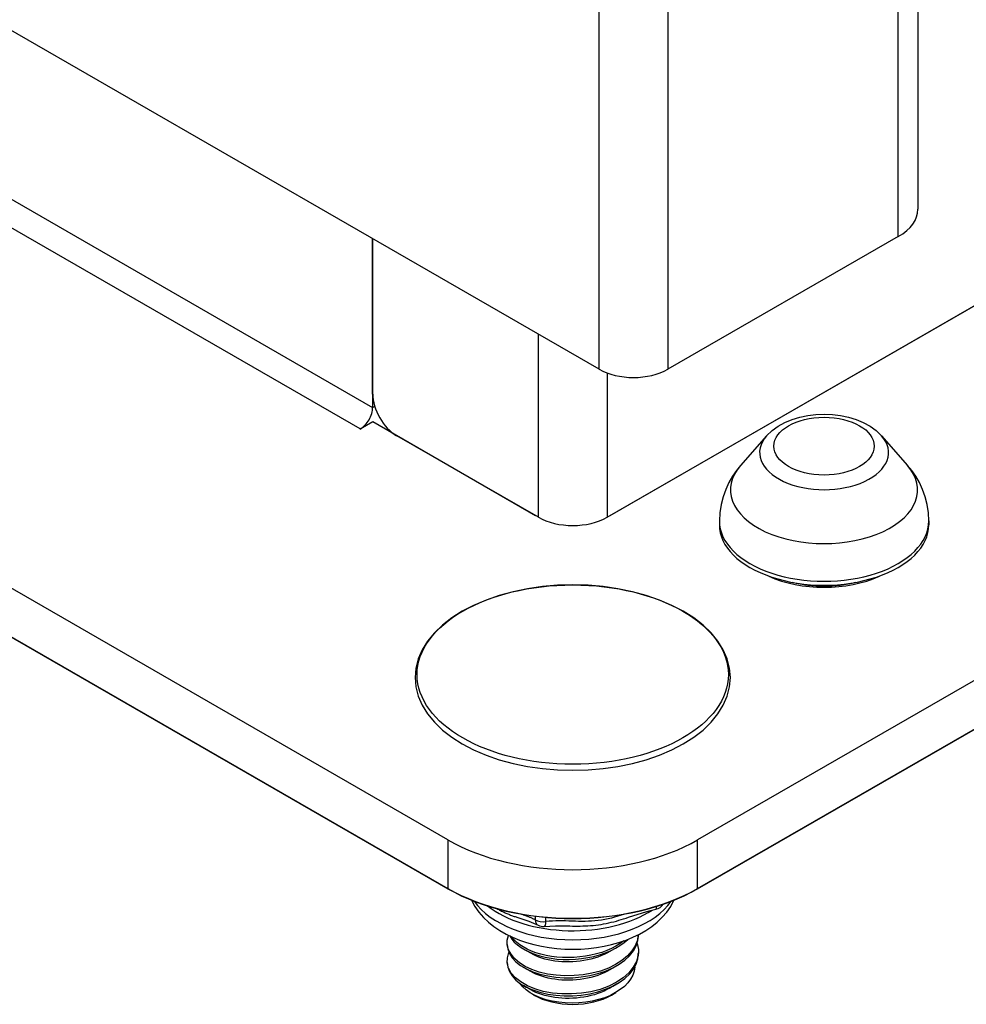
# Model space of a CAD drawing. Header units: inches. Extents: x 0 to 186, y -11 to 121.
# Tile 76 of 93: x 160.49 to 162.16, y 47.76 to 49.49. Entities that reach past the tile are written whole.
import ezdxf

# ---------------------------------------------------------------- set-up
doc = ezdxf.new("R2010")
doc.units = ezdxf.units.IN
doc.header["$LTSCALE"] = 11.141211
doc.header["$MEASUREMENT"] = 0
doc.layers.add('Visible Edges(ANSI)', color=7, linetype='Continuous', lineweight=25)
doc.layers.add('Visible Tangent Edges(ANSI)', color=7, linetype='Continuous', lineweight=25)

msp = doc.modelspace()

# ---------------------------------------------------------------- linework, layer by layer
at = {"layer": 'Visible Edges(ANSI)'}
for p, q in [((161.5134, 48.8768), (159.4677, 50.0548)), ((162.0767, 49.6896), (162.0767, 49.1594)), ((161.5277, 48.6153), (163.1738, 49.5633)), ((163.1689, 49.5604), (161.5326, 48.6182)), ((161.2463, 48.0457), (158.7707, 49.4713)), ((164.1631, 49.4713), (161.6875, 48.0457)), ((158.7707, 49.3854), (161.2463, 47.9598)), ((161.6875, 47.9598), (164.1631, 49.3854)), ((158.9475, 49.2832), (161.2463, 47.9594)), ((161.6875, 47.9594), (163.9863, 49.2832)), ((161.1133, 48.833), (161.1133, 49.1072)), ((161.1133, 49.1072), (161.1133, 48.8093)), ((162.042, 49.1111), (161.635, 48.8768)), ((161.1135, 48.7838), (161.0914, 48.7711)), ((161.4011, 48.6182), (161.1135, 48.7838)), ((161.0913, 48.7712), (161.0914, 48.7713)), ((161.0914, 48.7711), (161.0913, 48.7712)), ((161.4061, 48.6153), (161.1558, 48.7595)), ((161.8093, 48.7592), (161.7634, 48.7069)), ((162.0126, 48.7592), (162.0585, 48.7069)), ((161.7259, 48.6089), (161.7259, 48.602)), ((162.0959, 48.6089), (162.0959, 48.602)), ((161.583, 47.8783), (161.583, 47.8773)), ((161.3507, 47.8644), (161.3507, 47.8612)), ((161.3926, 47.8454), (161.38, 47.8527)), ((161.5449, 47.8557), (161.5323, 47.8483)), ((161.583, 47.8483), (161.583, 47.845)), ((161.3507, 47.8322), (161.3507, 47.8289)), ((161.3926, 47.8131), (161.38, 47.8205)), ((161.5449, 47.8234), (161.5323, 47.8161)), ((161.3926, 47.7809), (161.38, 47.7883)), ((161.5449, 47.7912), (161.5323, 47.7839)), ((161.3984, 47.7717), (161.3944, 47.774)), ((161.5353, 47.7717), (161.5429, 47.7761))]:
    msp.add_line(p, q, dxfattribs=at)
at = {"layer": 'Visible Edges(ANSI)', "flags": 128}
for points in [[(161.8093, 48.7592), (161.8189, 48.7685), (161.8298, 48.7764), (161.8417, 48.7829), (161.8545, 48.7882), (161.868, 48.7922), (161.882, 48.7951), (161.8964, 48.7969), (161.9109, 48.7974), (161.9255, 48.7969), (161.9399, 48.7951), (161.9539, 48.7922), (161.9674, 48.7882), (161.9802, 48.7829), (161.9921, 48.7764), (162.003, 48.7685), (162.0126, 48.7592)], [(161.7634, 48.7069), (161.756, 48.6978), (161.7491, 48.6878), (161.7427, 48.6767), (161.7371, 48.6647), (161.7324, 48.6517), (161.7289, 48.6379), (161.7267, 48.6235), (161.7259, 48.6089)], [(162.0959, 48.6089), (162.0952, 48.6235), (162.093, 48.6379), (162.0895, 48.6517), (162.0848, 48.6647), (162.0792, 48.6767), (162.0728, 48.6878), (162.0658, 48.6978), (162.0585, 48.7069)], [(161.6622, 48.2152), (161.6806, 48.227), (161.697, 48.2397), (161.7113, 48.2534), (161.7233, 48.268), (161.7328, 48.2834), (161.7397, 48.2993), (161.744, 48.3157), (161.7454, 48.3323), (161.744, 48.3489), (161.7397, 48.3652), (161.7328, 48.3812), (161.7233, 48.3965), (161.7113, 48.4111), (161.697, 48.4248), (161.6806, 48.4376), (161.6622, 48.4493), (161.6419, 48.4598), (161.6201, 48.4692), (161.5968, 48.4772), (161.5723, 48.4839), (161.5468, 48.4891), (161.5206, 48.4929), (161.4939, 48.4952), (161.4669, 48.496), (161.4399, 48.4952), (161.4132, 48.4929), (161.387, 48.4891), (161.3615, 48.4839), (161.337, 48.4772), (161.3137, 48.4692), (161.2918, 48.4598), (161.2716, 48.4493), (161.2532, 48.4376), (161.2367, 48.4248), (161.2224, 48.4111), (161.2105, 48.3965), (161.2009, 48.3812), (161.194, 48.3652), (161.1898, 48.3489), (161.1884, 48.3323), (161.1898, 48.3157), (161.194, 48.2993), (161.2009, 48.2834), (161.2105, 48.268), (161.2224, 48.2534), (161.2367, 48.2397), (161.2532, 48.227), (161.2716, 48.2152), (161.2918, 48.2047), (161.3137, 48.1953), (161.337, 48.1873), (161.3615, 48.1806), (161.387, 48.1754), (161.4132, 48.1716), (161.4399, 48.1693), (161.4669, 48.1685), (161.4939, 48.1693), (161.5206, 48.1716), (161.5468, 48.1754), (161.5723, 48.1806), (161.5968, 48.1873), (161.6201, 48.1953), (161.6419, 48.2047), (161.6622, 48.2152)], [(161.2881, 47.9392), (161.2939, 47.9283), (161.3009, 47.9182), (161.3089, 47.9088), (161.3178, 47.9003), (161.3275, 47.8926), (161.3379, 47.8856), (161.349, 47.8792), (161.3606, 47.8736), (161.3727, 47.8687), (161.3853, 47.8644), (161.3983, 47.8607), (161.4116, 47.8578), (161.4252, 47.8554), (161.439, 47.8538), (161.4529, 47.8528), (161.4669, 47.8525), (161.4809, 47.8528), (161.4948, 47.8538), (161.5086, 47.8554), (161.5222, 47.8578), (161.5355, 47.8607), (161.5485, 47.8644), (161.5611, 47.8687), (161.5732, 47.8736), (161.5848, 47.8792), (161.5959, 47.8856), (161.6063, 47.8926), (161.616, 47.9003), (161.6249, 47.9089), (161.6329, 47.9182), (161.6399, 47.9283), (161.6456, 47.9392)], [(161.5654, 47.909), (161.59, 47.9171), (161.6021, 47.9205), (161.6138, 47.9233)], [(161.3717, 47.9079), (161.3891, 47.902), (161.4056, 47.8949)], [(161.4166, 47.8928), (161.4366, 47.894), (161.4573, 47.8937)], [(161.583, 47.8783), (161.5813, 47.8684), (161.5774, 47.8588), (161.5714, 47.8495), (161.5635, 47.8408), (161.5538, 47.8327), (161.5426, 47.8254), (161.5298, 47.8192), (161.5157, 47.814), (161.5007, 47.8101), (161.4851, 47.8074), (161.4691, 47.8059), (161.4531, 47.8056), (161.4374, 47.8065), (161.4222, 47.8087), (161.4078, 47.8121), (161.3947, 47.8167), (161.383, 47.8223), (161.3728, 47.8287), (161.3644, 47.8358), (161.3578, 47.8436), (161.3533, 47.8517), (161.351, 47.8601), (161.351, 47.8686), (161.3534, 47.877)], [(161.3511, 47.8612), (161.352, 47.8531), (161.3549, 47.8452), (161.3596, 47.8376), (161.3663, 47.8304), (161.3748, 47.8238), (161.3849, 47.818), (161.3963, 47.8129), (161.409, 47.8088), (161.4226, 47.8055), (161.4369, 47.8033), (161.4517, 47.8022), (161.4669, 47.8023), (161.482, 47.8036), (161.4968, 47.8061), (161.5112, 47.8096), (161.5248, 47.8141), (161.5375, 47.8196), (161.5489, 47.826), (161.559, 47.8332), (161.5674, 47.8411), (161.574, 47.8497), (161.5788, 47.8586), (161.5817, 47.8679), (161.5827, 47.8773)], [(161.3555, 47.876), (161.359, 47.8705), (161.3636, 47.8652), (161.3692, 47.8603), (161.3756, 47.8556), (161.3829, 47.8514), (161.3908, 47.8475), (161.3995, 47.844), (161.4087, 47.8411), (161.4184, 47.8386), (161.4285, 47.8366), (161.439, 47.8353), (161.4498, 47.8345), (161.4607, 47.8344), (161.4717, 47.8349), (161.4826, 47.836), (161.4934, 47.8377), (161.504, 47.8399), (161.5142, 47.8427), (161.524, 47.846), (161.5334, 47.8499), (161.5421, 47.8542), (161.5502, 47.8589), (161.5575, 47.8642), (161.5639, 47.8698)], [(161.5571, 47.8674), (161.5505, 47.8626), (161.5432, 47.8581), (161.5353, 47.8539), (161.5269, 47.8502), (161.518, 47.847), (161.5087, 47.8442), (161.4991, 47.8419), (161.4893, 47.8401), (161.4792, 47.8389), (161.4691, 47.8381), (161.4589, 47.8378), (161.4489, 47.838), (161.4389, 47.8387), (161.4292, 47.8398), (161.4197, 47.8415), (161.4106, 47.8436), (161.4019, 47.8462), (161.3938, 47.8492), (161.3862, 47.8527), (161.3793, 47.8565), (161.3731, 47.8606), (161.3675, 47.8651), (161.3627, 47.8698), (161.3587, 47.8747)], [(161.5806, 47.8628), (161.5829, 47.8521), (161.5824, 47.8414), (161.5793, 47.8309), (161.5738, 47.8207), (161.566, 47.811), (161.556, 47.8021), (161.5442, 47.7941), (161.5305, 47.7872), (161.5153, 47.7817), (161.4991, 47.7776), (161.4821, 47.7748), (161.4649, 47.7735), (161.4476, 47.7735), (161.4308, 47.7751), (161.4148, 47.7781), (161.4, 47.7825), (161.3868, 47.7881), (161.3753, 47.7947), (161.3657, 47.8023), (161.3583, 47.8105), (161.3533, 47.8193), (161.351, 47.8284), (161.3513, 47.8376), (161.3542, 47.8466)], [(161.351, 47.829), (161.3521, 47.8209), (161.355, 47.813), (161.3597, 47.8054), (161.3663, 47.7982), (161.3747, 47.7916), (161.3848, 47.7857), (161.3963, 47.7807), (161.4089, 47.7765), (161.4226, 47.7734), (161.4369, 47.7712), (161.4518, 47.7701), (161.4669, 47.7701), (161.482, 47.7714), (161.4969, 47.7738), (161.5112, 47.7773), (161.5248, 47.7819), (161.5374, 47.7874), (161.5489, 47.7938), (161.5589, 47.801), (161.5675, 47.8089), (161.5742, 47.8174), (161.5789, 47.8264), (161.5818, 47.8356), (161.5827, 47.845)], [(161.5323, 47.8484), (161.5273, 47.8456), (161.5221, 47.8431), (161.5166, 47.8408), (161.5109, 47.8386), (161.505, 47.8367), (161.499, 47.8351), (161.4928, 47.8336), (161.4865, 47.8324), (161.4801, 47.8315), (161.4736, 47.8308), (161.4671, 47.8303), (161.4606, 47.8301), (161.4542, 47.8301), (161.4478, 47.8304), (161.4414, 47.8309), (161.4352, 47.8316), (161.4292, 47.8326), (161.4233, 47.8338), (161.4176, 47.8352), (161.4121, 47.8369), (161.4068, 47.8387), (161.4018, 47.8408), (161.3971, 47.843), (161.3927, 47.8454)], [(161.5764, 47.821), (161.5753, 47.8138), (161.5728, 47.8067), (161.5691, 47.7998), (161.5642, 47.7932), (161.5581, 47.787), (161.5508, 47.7812), (161.5425, 47.7759), (161.5333, 47.7711), (161.5233, 47.767), (161.5126, 47.7636), (161.5013, 47.7608), (161.4897, 47.7589), (161.4777, 47.7577), (161.4657, 47.7572), (161.4537, 47.7576), (161.442, 47.7588), (161.4306, 47.7608), (161.4198, 47.7634), (161.4096, 47.7668), (161.4003, 47.7709), (161.3919, 47.7756), (161.3846, 47.7807), (161.3784, 47.7864), (161.3735, 47.7924)], [(161.5323, 47.8162), (161.5273, 47.8134), (161.5221, 47.8109), (161.5166, 47.8086), (161.5109, 47.8064), (161.505, 47.8045), (161.4989, 47.8029), (161.4928, 47.8014), (161.4865, 47.8002), (161.4801, 47.7993), (161.4736, 47.7986), (161.4671, 47.7981), (161.4606, 47.7979), (161.4542, 47.7979), (161.4478, 47.7982), (161.4414, 47.7987), (161.4352, 47.7994), (161.4292, 47.8004), (161.4233, 47.8016), (161.4176, 47.803), (161.4121, 47.8047), (161.4068, 47.8065), (161.4018, 47.8086), (161.3971, 47.8108), (161.3927, 47.8132)], [(161.5323, 47.784), (161.5273, 47.7812), (161.5221, 47.7787), (161.5166, 47.7764), (161.5109, 47.7742), (161.505, 47.7723), (161.4989, 47.7706), (161.4928, 47.7692), (161.4865, 47.768), (161.4801, 47.7671), (161.4736, 47.7663), (161.4671, 47.7659), (161.4606, 47.7657), (161.4542, 47.7657), (161.4478, 47.766), (161.4414, 47.7665), (161.4352, 47.7672), (161.4292, 47.7682), (161.4233, 47.7694), (161.4176, 47.7708), (161.4121, 47.7724), (161.4068, 47.7743), (161.4018, 47.7763), (161.3971, 47.7786), (161.3927, 47.781)]]:
    msp.add_lwpolyline(points, dxfattribs=at)
at = {"layer": 'Visible Edges(ANSI)'}
for centre, start, end in [((161.6099, 47.9426), 281.4101, 328.0952), ((161.4145, 47.9124), 242.9352, 276.0952)]:
    msp.add_arc(centre, 0.0197, start, end, dxfattribs=at)
for centre, major_axis, ratio, start_param, end_param in [((161.9582, 49.1594), (0.1185, 0), 0.575862, 5.497787, 6.283185), ((161.5742, 48.9118), (-0.086, 0), 0.575862, 0.785398, 2.356194), ((161.1558, 48.8085), (-0.0299, 0.052), 0.578093, 0.787332, 2.358128), ((161.0914, 48.7966), (-0.0155, -0.0269), 0.578093, 0.783464, 2.354261), ((161.4669, 48.6504), (-0.086, 0), 0.575862, 0.785398, 2.356194), ((161.9109, 48.602), (-0.185, 0), 0.575862, 0, 3.141593), ((161.9109, 48.5815), (-0.156, 0), 0.575862, 0.893495, 2.248098), ((161.4669, 48.1727), (-0.312, 0), 0.575862, 0.785398, 2.356194), ((161.4669, 48.0869), (0.312, 0), 0.575862, 3.926991, 5.497787), ((161.4669, 48.0865), (0.312, 0), 0.575862, 3.926991, 5.497787), ((161.4669, 47.8108), (0.0965, 0), 0.575862, 3.923138, 5.50164)]:
    msp.add_ellipse(centre, major_axis=major_axis, ratio=ratio, start_param=start_param, end_param=end_param, dxfattribs=at)
at = {"layer": 'Visible Tangent Edges(ANSI)'}
for p, q in [((161.5134, 48.8768), (161.5134, 86.7905)), ((161.635, 86.7905), (161.635, 48.8768)), ((162.042, 49.1111), (162.042, 49.6413)), ((160.0527, 49.4201), (161.1133, 48.8093)), ((161.0914, 48.7713), (160.0307, 49.3821)), ((161.4061, 48.6153), (161.4061, 48.9386)), ((161.5277, 48.8701), (161.5277, 48.6153)), ((161.1133, 48.8093), (161.1169, 48.8113)), ((161.0914, 48.7713), (161.0914, 48.7711)), ((161.2463, 48.0457), (161.2463, 47.9598)), ((161.6875, 47.9598), (161.6875, 48.0457)), ((161.2463, 47.9598), (161.2463, 47.9594)), ((161.6875, 47.9594), (161.6875, 47.9598)), ((161.4006, 47.9109), (161.4006, 47.9044)), ((161.4196, 47.9015), (161.4196, 47.9089))]:
    msp.add_line(p, q, dxfattribs=at)
at = {"layer": 'Visible Tangent Edges(ANSI)', "flags": 128}
for points in [[(161.333, 47.9242), (161.3346, 47.9233), (161.3362, 47.9225), (161.3377, 47.9216), (161.3393, 47.9208), (161.3409, 47.92), (161.3425, 47.9193), (161.3441, 47.9185), (161.3457, 47.9178), (161.3473, 47.917), (161.3489, 47.9163), (161.3505, 47.9157), (161.3521, 47.915), (161.3537, 47.9143), (161.3553, 47.9137), (161.3569, 47.913), (161.3586, 47.9124), (161.3602, 47.9118), (161.3618, 47.9112), (161.3634, 47.9106), (161.3651, 47.9101), (161.3667, 47.9095), (161.3683, 47.9089), (161.37, 47.9084), (161.3716, 47.9079)], [(161.4006, 47.9044), (161.3996, 47.9049), (161.3985, 47.9054), (161.3975, 47.9059), (161.3965, 47.9064), (161.3955, 47.9069), (161.3944, 47.9073), (161.3934, 47.9078), (161.3924, 47.9083), (161.3913, 47.9087), (161.3903, 47.9091), (161.3893, 47.9095), (161.3883, 47.9099), (161.3873, 47.9104), (161.3862, 47.9107), (161.3852, 47.9111), (161.3842, 47.9115), (161.3832, 47.9119), (161.3822, 47.9123), (161.3811, 47.9126), (161.3801, 47.913), (161.3791, 47.9133), (161.3781, 47.9137), (161.3771, 47.914), (161.376, 47.9144)], [(161.5581, 47.9144), (161.5524, 47.9126), (161.5466, 47.9108), (161.5409, 47.9091), (161.5351, 47.9076), (161.5293, 47.9062), (161.5235, 47.9049), (161.5177, 47.9039), (161.5119, 47.9031), (161.506, 47.9025), (161.5002, 47.9021), (161.4945, 47.9019), (161.4887, 47.9018), (161.483, 47.9018), (161.4772, 47.9018), (161.4715, 47.902), (161.4657, 47.9021), (161.46, 47.9023), (161.4543, 47.9025), (161.4485, 47.9026), (161.4428, 47.9026), (161.437, 47.9025), (161.4312, 47.9023), (161.4254, 47.902), (161.4196, 47.9015)], [(161.4575, 47.8937), (161.4619, 47.8936), (161.4664, 47.8935), (161.4709, 47.8934), (161.4754, 47.8935), (161.4799, 47.8935), (161.4845, 47.8936), (161.4891, 47.8938), (161.4936, 47.894), (161.4983, 47.8943), (161.5029, 47.8947), (161.5075, 47.8952), (161.5121, 47.8958), (161.5168, 47.8965), (161.5214, 47.8972), (161.526, 47.8981), (161.5306, 47.8991), (161.535, 47.9001), (161.5395, 47.9012), (161.5439, 47.9023), (161.5483, 47.9036), (161.5526, 47.9048), (161.5568, 47.9061), (161.561, 47.9075), (161.5652, 47.9089)]]:
    msp.add_lwpolyline(points, dxfattribs=at)
at = {"layer": 'Visible Tangent Edges(ANSI)'}
for centre, major_axis in [((161.9109, 48.741), (-0.0886, 0)), ((161.4669, 48.3376), (-0.275, 0))]:
    msp.add_ellipse(centre, major_axis=major_axis, ratio=0.575862, dxfattribs=at)
for centre, major_axis, ratio, start_param, end_param in [((161.9109, 48.7297), (-0.1139, 0), 0.575862, 5.815522, 9.892441), ((161.9109, 48.664), (0.1653, 0), 0.575862, 2.67393, 6.750848), ((161.9109, 48.6089), (-0.185, 0), 0.575862, 0, 3.141593), ((161.9109, 48.5775), (0.145, 0), 0.575862, 4.314409, 5.110369), ((161.4669, 47.9769), (0.187, 0), 0.575862, 3.517367, 5.907411), ((161.4669, 47.9929), (0.187, 0), 0.575862, 3.775671, 5.561835), ((161.6099, 47.9426), (0.0039, -0.0193), 0.178985, 0, 0.711016), ((161.4145, 47.9124), (-0.009, -0.0175), 0.609463, 5.466083, 6.283185), ((161.4145, 47.9124), (-0.0197, 0), 0.575862, 0.785398, 1.832596), ((161.4145, 47.9124), (0.0021, -0.0196), 0.243543, 0, 0.95136)]:
    msp.add_ellipse(centre, major_axis=major_axis, ratio=ratio, start_param=start_param, end_param=end_param, dxfattribs=at)

doc.saveas('drawing.dxf')
